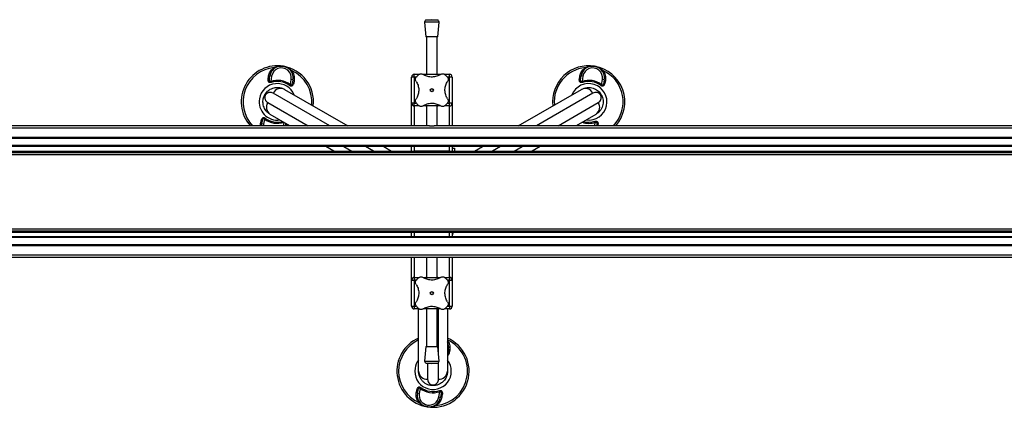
# Model space of a CAD drawing. Header units: millimetres. Extents: x -149 to 420, y 0 to 297.
# Tile 5 of 46: x 14 to 69, y 136 to 157. Entities that reach past the tile are written whole.
import ezdxf

# ---------------------------------------------------------------- set-up
doc = ezdxf.new("R2010")
doc.units = ezdxf.units.MM

msp = doc.modelspace()

# ---------------------------------------------------------------- linework, layer by layer
at = {"color": 7, "linetype": 'Continuous', "lineweight": 25}
for p, q in [((36.58943, 157.09578), (36.65193, 156.27659)), ((37.38943, 157.09578), (36.58943, 157.09578)), ((36.98943, 157.22659), (36.68153, 157.2031)), ((37.29733, 157.2031), (36.68153, 157.2031)), ((37.29733, 157.2031), (36.98943, 157.22659)), ((37.32693, 156.27659), (37.38943, 157.09578)), ((37.32693, 156.27659), (36.65193, 156.27659)), ((36.68943, 156.27659), (36.68943, 154.19864)), ((37.28943, 154.19864), (37.28943, 156.27659)), ((27.92345, 153.95321), (27.94073, 154.06987)), ((27.99881, 153.99471), (28.01844, 154.11226)), ((28.11707, 154.09579), (28.01844, 154.11226)), ((28.11707, 154.09579), (28.06877, 153.80656)), ((28.06877, 153.80656), (28.08809, 153.74716)), ((29.15375, 153.62538), (29.20205, 153.91461)), ((29.30068, 153.89813), (29.20205, 153.91461)), ((29.30068, 153.89813), (29.28105, 153.78059)), ((29.3604, 153.8328), (29.33884, 153.71685)), ((35.86443, 152.59864), (35.86443, 154.04864)), ((36.01443, 154.04864), (35.86443, 154.04864)), ((36.01443, 154.04864), (36.01443, 154.19864)), ((36.01443, 154.19864), (36.28934, 154.19864)), ((36.01443, 154.04864), (36.01443, 152.59864)), ((36.12946, 154.04864), (36.01443, 154.04864)), ((36.50551, 154.19864), (37.47305, 154.19864)), ((37.69206, 154.19864), (37.96443, 154.19864)), ((37.96443, 154.04864), (37.84931, 154.04864)), ((37.96443, 154.04864), (37.96443, 154.19864)), ((37.96443, 152.59864), (37.96443, 154.04864)), ((38.11443, 154.04864), (37.96443, 154.04864)), ((38.11443, 154.04864), (38.11443, 152.59864)), ((45.15735, 153.95321), (45.17464, 154.06987)), ((45.23271, 153.99471), (45.25234, 154.11226)), ((45.35098, 154.09579), (45.25234, 154.11226)), ((45.35098, 154.09579), (45.30268, 153.80656)), ((45.30268, 153.80656), (45.322, 153.74716)), ((46.38765, 153.62538), (46.43595, 153.91461)), ((46.53459, 153.89813), (46.43595, 153.91461)), ((46.53459, 153.89813), (46.51496, 153.78059)), ((46.5943, 153.8328), (46.57274, 153.71685)), ((28.8372, 153.36646), (32.33217, 151.34864)), ((29.11618, 153.57547), (29.15375, 153.62538)), ((41.77614, 151.34864), (45.2711, 153.36646)), ((46.35008, 153.57547), (46.38765, 153.62538)), ((27.77773, 153.05438), (27.74438, 153.07364)), ((31.33217, 151.34864), (28.20321, 153.15514)), ((45.90509, 153.15514), (42.77614, 151.34864)), ((46.33057, 153.05438), (46.36392, 153.07364)), ((27.90321, 152.63552), (30.13217, 151.34864)), ((36.01443, 152.59864), (35.86443, 152.59864)), ((35.86443, 151.34864), (35.86443, 152.59864)), ((36.01443, 152.44864), (36.01443, 152.59864)), ((36.01443, 152.59864), (36.12956, 152.59864)), ((36.2868, 152.44864), (36.01443, 152.44864)), ((36.01443, 152.44864), (36.01443, 151.34864)), ((37.47335, 152.44864), (36.50581, 152.44864)), ((36.68943, 152.44864), (36.68943, 151.34864)), ((37.28943, 151.34864), (37.28943, 152.44864)), ((37.96443, 152.44864), (37.68952, 152.44864)), ((37.8494, 152.59864), (37.96443, 152.59864)), ((38.11443, 152.59864), (37.96443, 152.59864)), ((37.96443, 152.44864), (37.96443, 152.59864)), ((37.96443, 151.34864), (37.96443, 152.44864)), ((38.11443, 152.59864), (38.11443, 151.34864)), ((43.97614, 151.34864), (46.20509, 152.63552)), ((27.514, 151.51447), (27.53556, 151.63042)), ((27.57372, 151.44914), (27.59335, 151.56669)), ((27.72065, 151.72189), (27.67235, 151.43267)), ((27.75822, 151.7718), (27.72065, 151.72189)), ((29.13217, 151.34864), (28.0372, 151.98082)), ((46.0711, 151.98082), (44.97614, 151.34864)), ((46.02021, 151.60012), (46.03953, 151.54071)), ((222.33943, 151.21171), (-148.36057, 151.21171)), ((36.86407, 151.34864), (4.2948, 151.34864)), ((27.56487, 151.34864), (27.57372, 151.44914)), ((27.67235, 151.43267), (27.57372, 151.44914)), ((27.67235, 151.43267), (27.66488, 151.34864)), ((28.77355, 151.34864), (28.80508, 151.53748)), ((28.87559, 151.35256), (28.87493, 151.34864)), ((28.95095, 151.39406), (28.94422, 151.34864)), ((36.86407, 151.34864), (37.1148, 151.34864)), ((69.68407, 151.34864), (37.1148, 151.34864)), ((46.00746, 151.34864), (46.03953, 151.54071)), ((46.1095, 151.35256), (46.10884, 151.34864)), ((46.18485, 151.39406), (46.17812, 151.34864)), ((222.33943, 150.69864), (-148.36057, 150.69864)), ((222.33943, 150.64864), (-148.36057, 150.64864)), ((222.33943, 150.24864), (-148.36057, 150.24864)), ((222.33943, 150.19864), (-148.36057, 150.19864)), ((-132.11057, 149.94864), (206.08943, 149.94864)), ((31.55704, 149.94864), (31.12402, 150.19864)), ((32.12402, 150.19864), (32.55704, 149.94864)), ((33.75704, 149.94864), (33.32402, 150.19864)), ((34.32402, 150.19864), (34.75704, 149.94864)), ((35.86443, 149.94864), (35.86443, 150.19864)), ((36.01443, 150.19864), (36.01443, 149.94864)), ((37.96443, 149.94864), (36.01443, 149.94864)), ((37.96443, 149.94864), (37.96443, 150.19864)), ((38.11443, 150.19864), (38.11443, 149.94864)), ((38.11443, 150.09864), (38.24262, 150.09864)), ((38.24262, 150.09864), (38.24262, 149.94864)), ((39.35127, 149.94864), (39.78428, 150.19864)), ((40.78428, 150.19864), (40.35127, 149.94864)), ((41.55127, 149.94864), (41.98428, 150.19864)), ((42.98428, 150.19864), (42.55127, 149.94864)), ((-132.11057, 149.87364), (206.08943, 149.87364)), ((-132.11057, 149.76114), (206.08943, 149.76114)), ((-132.11057, 145.63614), (206.08943, 145.63614)), ((222.33943, 145.19864), (-148.36057, 145.19864)), ((222.33943, 145.14864), (-148.36057, 145.14864)), ((-132.11057, 145.52364), (206.08943, 145.52364)), ((-132.11057, 145.44864), (206.08943, 145.44864)), ((35.86443, 145.19864), (35.86443, 145.44864)), ((36.01443, 145.44864), (36.01443, 145.19864)), ((36.01443, 145.44864), (37.96443, 145.44864)), ((37.96443, 145.19864), (37.96443, 145.44864)), ((38.11443, 145.44864), (38.11443, 145.19864)), ((38.11564, 145.29864), (38.11443, 145.29864)), ((38.11564, 145.44864), (38.11564, 145.29864)), ((38.14716, 145.29864), (38.11564, 145.29864)), ((38.14716, 145.29864), (38.14716, 145.44864)), ((38.14808, 145.44864), (38.14847, 145.3865)), ((38.14885, 145.44864), (38.14847, 145.3865)), ((222.33943, 144.74864), (-148.36057, 144.74864)), ((222.33943, 144.69864), (-148.36057, 144.69864)), ((222.33943, 144.18556), (-148.36057, 144.18556)), ((36.86407, 144.04864), (4.2948, 144.04864)), ((35.86443, 142.79864), (35.86443, 144.04864)), ((36.01443, 144.04864), (36.01443, 142.94864)), ((36.68943, 144.04864), (36.68943, 142.94864)), ((37.1148, 144.04864), (36.86407, 144.04864)), ((69.68407, 144.04864), (37.1148, 144.04864)), ((37.28943, 142.94864), (37.28943, 144.04864)), ((37.96443, 142.94864), (37.96443, 144.04864)), ((38.11443, 144.04864), (38.11443, 142.79864)), ((36.01443, 142.94864), (36.28934, 142.94864)), ((36.01443, 142.94864), (36.01443, 142.79864)), ((36.50551, 142.94864), (37.47305, 142.94864)), ((37.69206, 142.94864), (37.96443, 142.94864)), ((37.96443, 142.94864), (37.96443, 142.79864)), ((35.86443, 142.79864), (36.01443, 142.79864)), ((35.86443, 141.34864), (35.86443, 142.79864)), ((36.01443, 142.79864), (36.01443, 141.34864)), ((36.12946, 142.79864), (36.01443, 142.79864)), ((37.96443, 142.79864), (37.84931, 142.79864)), ((37.96443, 142.79864), (38.11443, 142.79864)), ((37.96443, 141.34864), (37.96443, 142.79864)), ((38.11443, 142.79864), (38.11443, 141.34864)), ((35.86443, 141.34864), (36.01443, 141.34864)), ((36.01443, 141.34864), (36.01443, 141.19864)), ((36.01443, 141.34864), (36.12956, 141.34864)), ((36.2868, 141.19864), (36.01443, 141.19864)), ((36.25415, 137.74864), (36.25415, 141.19864)), ((37.47335, 141.19864), (36.50581, 141.19864)), ((36.68943, 141.19864), (36.68943, 139.12068)), ((37.28943, 139.12068), (37.28943, 141.19864)), ((37.35415, 138.76391), (37.35415, 141.19864)), ((37.96443, 141.19864), (37.68952, 141.19864)), ((37.8494, 141.34864), (37.96443, 141.34864)), ((37.85415, 141.19864), (37.85415, 137.74864)), ((37.96443, 141.34864), (38.11443, 141.34864)), ((37.96443, 141.34864), (37.96443, 141.19864)), ((36.65193, 139.12068), (36.58943, 138.30149)), ((36.65193, 139.12068), (37.32693, 139.12068)), ((37.38943, 138.30149), (37.32693, 139.12068)), ((37.91763, 138.97313), (37.85415, 138.98374)), ((37.91763, 138.97313), (37.89801, 138.85559)), ((37.97735, 138.9078), (37.95579, 138.79185)), ((36.58943, 138.30149), (37.38943, 138.30149)), ((36.68153, 138.19417), (36.98943, 138.17068)), ((36.68153, 138.19417), (37.29733, 138.19417)), ((36.75415, 138.18863), (36.75415, 137.30525)), ((36.98943, 138.17068), (37.29733, 138.19417)), ((37.35415, 137.30525), (37.35415, 138.2174)), ((36.37517, 136.8468), (36.3376, 136.79689)), ((37.05415, 136.98715), (37.05415, 136.94864)), ((36.13095, 136.58947), (36.15251, 136.70542)), ((36.19067, 136.52414), (36.2103, 136.64169)), ((36.2893, 136.50767), (36.19067, 136.52414)), ((36.3376, 136.79689), (36.2893, 136.50767)), ((37.37428, 136.32648), (37.42258, 136.61571)), ((37.37428, 136.32648), (37.47291, 136.31001)), ((37.40326, 136.67512), (37.42258, 136.61571)), ((37.49254, 136.42756), (37.47291, 136.31001)), ((37.5679, 136.46906), (37.55062, 136.3524))]:
    msp.add_line(p, q, dxfattribs=at)
at = {"color": 7, "linetype": 'Continuous', "lineweight": 25, "flags": 128}
for points in [[(28.30439, 154.54958), (28.3004, 154.54788), (28.29564, 154.54747), (28.29019, 154.54836), (28.28413, 154.55054), (28.27754, 154.55396), (28.27054, 154.55859), (28.26322, 154.56435), (28.2557, 154.57115)], [(29.2254, 154.40922), (29.21607, 154.40523), (29.20728, 154.40216), (29.19916, 154.40006), (29.19182, 154.39896), (29.18537, 154.39887), (29.17993, 154.3998), (29.17556, 154.40174), (29.17234, 154.40464)], [(45.5383, 154.54958), (45.53431, 154.54788), (45.52955, 154.54747), (45.5241, 154.54836), (45.51803, 154.55054), (45.51145, 154.55396), (45.50444, 154.55859), (45.49713, 154.56435), (45.4896, 154.57115)], [(46.4593, 154.40922), (46.44998, 154.40523), (46.44119, 154.40216), (46.43306, 154.40006), (46.42572, 154.39896), (46.41928, 154.39887), (46.41384, 154.3998), (46.40947, 154.40174), (46.40625, 154.40464)], [(36.26595, 136.01306), (36.27528, 136.01704), (36.28407, 136.02011), (36.29219, 136.02221), (36.29953, 136.02331), (36.30598, 136.0234), (36.31142, 136.02247), (36.31579, 136.02054), (36.31901, 136.01763)], [(37.23565, 135.85112), (37.22813, 135.85792), (37.22081, 135.86368), (37.21381, 135.86831), (37.20722, 135.87174), (37.20116, 135.87391), (37.19571, 135.8748), (37.19095, 135.87439), (37.18696, 135.87269)]]:
    msp.add_lwpolyline(points, dxfattribs=at)
at = {"color": 7, "linetype": 'Continuous', "lineweight": 25}
for centre in [(36.98943, 153.32364), (36.98943, 142.07364)]:
    msp.add_circle(centre, 0.08764, dxfattribs=at)
for centre, radius, start, end in [((36.68914, 157.10339), 0.1, 94.362914, 184.362914), ((37.28972, 157.10339), 0.1, 355.637086, 85.637086), ((28.4372, 152.67364), 2, 80.519504, 221.490817), ((28.4372, 152.67364), 1.90617, 95.463794, 224.035965), ((28.65956, 154.0052), 0.65, 350.519504, 170.519504), ((28.65956, 154.0052), 0.55, 350.519504, 170.519504), ((28.4372, 152.67364), 2, 353.578178, 80.519504), ((28.4372, 152.67364), 1.90617, 354.814949, 65.575213), ((45.6711, 152.67364), 2, 80.519504, 186.421822), ((45.6711, 152.67364), 1.90617, 95.463794, 185.185051), ((45.89347, 154.0052), 0.65, 350.519504, 170.519504), ((45.89347, 154.0052), 0.55, 350.519504, 170.519504), ((45.6711, 152.67364), 2, 318.509183, 80.519504), ((45.6711, 152.67364), 1.90617, 315.964035, 65.575213), ((27.93395, 154.02331), 0.07088, 261.479276, 336.204179), ((27.95216, 154.14134), 0.07238, 260.917244, 336.30759), ((28.4372, 152.67364), 1.19133, 53.024606, 108.014402), ((28.4372, 152.67364), 1.12886, 53.024606, 108.014402), ((29.35168, 153.78656), 0.07088, 184.834828, 259.559732), ((29.37282, 153.90411), 0.07238, 184.731418, 260.121763), ((36.01443, 154.04864), 0.15, 90, 180), ((36.98943, 153.32364), 1.125, 130.225072, 139.774928), ((36.98943, 153.32364), 1.125, 40.225072, 49.774928), ((37.96443, 154.04864), 0.15, 0, 90), ((45.16786, 154.02331), 0.07088, 261.479276, 336.204179), ((45.18606, 154.14134), 0.07238, 260.917244, 336.30759), ((45.6711, 152.67364), 1.19133, 53.024606, 108.014402), ((45.6711, 152.67364), 1.12886, 53.024606, 108.014402), ((46.58559, 153.78656), 0.07088, 184.834828, 259.559732), ((46.60672, 153.90411), 0.07238, 184.731418, 260.121763), ((28.4372, 152.67364), 1.01196, 22.236699, 170.519504), ((28.62663, 152.94151), 0.47425, 63.640322, 153.227702), ((45.6711, 152.67364), 1.01196, 262.236699, 157.763301), ((45.48168, 152.94151), 0.47425, 26.772298, 116.359678), ((28.4372, 152.67364), 1.01196, 170.519504, 277.763301), ((28.29993, 152.37565), 0.47425, 146.772298, 236.359678), ((36.01443, 152.59864), 0.15, 180, 270), ((36.98943, 153.32364), 1.125, 220.225072, 229.774928), ((36.98943, 153.32364), 1.125, 310.225072, 319.774928), ((37.96443, 152.59864), 0.15, 270, 0), ((45.80838, 152.37565), 0.47425, 303.640322, 33.227702), ((27.52272, 151.56071), 0.07088, 4.834828, 79.559732), ((28.4372, 152.67364), 1.19133, 233.024606, 288.014402), ((28.4372, 152.67364), 1.12886, 233.024606, 284.872347), ((45.6711, 152.67364), 1.12886, 255.127653, 288.014402), ((27.50158, 151.44317), 0.07238, 4.731418, 80.121763), ((28.94045, 151.32396), 0.07088, 81.479276, 156.204179), ((45.6711, 152.67364), 1.19133, 252.184446, 288.014402), ((46.17435, 151.32396), 0.07088, 81.479276, 156.204179), ((36.04411, 145.37387), 2.10439, 357.951062, 0.343859), ((36.01443, 142.79864), 0.15, 90, 180), ((36.98943, 142.07364), 1.125, 130.225072, 139.774928), ((36.98943, 142.07364), 1.125, 40.225072, 49.774928), ((37.96443, 142.79864), 0.15, 0, 90), ((36.01443, 141.34864), 0.15, 180, 270), ((36.98943, 142.07364), 1.125, 220.225072, 229.774928), ((36.98943, 142.07364), 1.125, 310.225072, 319.774928), ((37.96443, 141.34864), 0.15, 270, 0), ((37.05415, 137.74864), 2, 113.578178, 260.519504), ((37.05415, 137.74864), 2, 260.519504, 66.421822), ((37.05415, 137.74864), 1.90617, 114.814949, 245.575213), ((37.05415, 137.74864), 1.90617, 275.463794, 65.185051), ((37.27651, 139.0802), 0.65, 350.519504, 27.292737), ((37.96863, 138.86156), 0.07088, 184.834828, 259.559732), ((37.98977, 138.97911), 0.07238, 184.731418, 260.121763), ((37.05415, 137.74864), 1.01196, 170.519504, 37.763301), ((37.05415, 137.74864), 1.01196, 142.236699, 170.519504), ((36.68914, 138.29388), 0.1, 175.637086, 265.637086), ((37.28972, 138.29388), 0.1, 274.362914, 4.362914), ((36.72745, 137.77875), 0.47425, 183.640322, 273.227702), ((37.38085, 137.77875), 0.47425, 266.772298, 356.359678), ((37.05415, 137.74864), 1.12886, 233.024606, 288.014402), ((36.11854, 136.51817), 0.07238, 4.731418, 80.121763), ((36.13967, 136.63571), 0.07088, 4.834828, 79.559732), ((36.83179, 136.41708), 0.65, 170.519504, 350.519504), ((36.83179, 136.41708), 0.55, 170.519504, 350.519504), ((37.05415, 137.74864), 1.19133, 233.024606, 288.014402), ((37.53919, 136.28093), 0.07238, 80.917244, 156.30759), ((37.5574, 136.39896), 0.07088, 81.479276, 156.204179)]:
    msp.add_arc(centre, radius, start, end, dxfattribs=at)
for points, knots in [([(27.94073, 154.06987), (27.94749, 154.10512), (27.9615, 154.17823), (28.00489, 154.28758), (28.06779, 154.3932), (28.14995, 154.49144), (28.2201, 154.54432), (28.2557, 154.57115)], [0, 0, 0, 0, 0.18733275, 0.388473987, 0.594016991, 0.794011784, 1, 1, 1, 1]), ([(28.2557, 154.57115), (28.29169, 154.58727), (28.36442, 154.61984), (28.47969, 154.64767), (28.59812, 154.66032), (28.69379, 154.65674), (28.74981, 154.64912), (28.76618, 154.64639), (28.76662, 154.64632)], [0, 0, 0, 0, 0.2205186, 0.44569041, 0.67274829, 0.90384734, 0.99743001, 1, 1, 1, 1]), ([(28.76662, 154.64632), (28.76706, 154.64625), (28.78343, 154.6435), (28.83855, 154.63258), (28.93018, 154.6049), (29.03778, 154.55474), (29.13804, 154.49081), (29.19629, 154.43641), (29.2254, 154.40922)], [0, 0, 0, 0, 0.002570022, 0.096153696, 0.325250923, 0.554310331, 0.777213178, 1, 1, 1, 1]), ([(29.2254, 154.40922), (29.25228, 154.36897), (29.30711, 154.2869), (29.35372, 154.15258), (29.37539, 154.01599), (29.37294, 153.90947), (29.36312, 153.84941), (29.3604, 153.8328)], [0, 0, 0, 0, 0.22376691, 0.45639837, 0.6809943, 0.91177223, 1, 1, 1, 1]), ([(45.17464, 154.06987), (45.1814, 154.10512), (45.19541, 154.17823), (45.2388, 154.28758), (45.30169, 154.3932), (45.38386, 154.49144), (45.45401, 154.54432), (45.4896, 154.57115)], [0, 0, 0, 0, 0.18733275, 0.38847399, 0.59401699, 0.79401178, 1, 1, 1, 1]), ([(45.4896, 154.57115), (45.52559, 154.58727), (45.59832, 154.61984), (45.7136, 154.64767), (45.83203, 154.66032), (45.9277, 154.65674), (45.98371, 154.64912), (46.00009, 154.64639), (46.00053, 154.64632)], [0, 0, 0, 0, 0.2205186, 0.44569041, 0.67274829, 0.90384734, 0.99743001, 1, 1, 1, 1]), ([(46.00053, 154.64632), (46.00097, 154.64625), (46.01734, 154.6435), (46.07245, 154.63258), (46.16409, 154.6049), (46.27169, 154.55474), (46.37195, 154.49081), (46.43019, 154.43641), (46.4593, 154.40922)], [0, 0, 0, 0, 0.002570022, 0.096153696, 0.325250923, 0.554310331, 0.777213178, 1, 1, 1, 1]), ([(46.4593, 154.40922), (46.48619, 154.36897), (46.54102, 154.2869), (46.58763, 154.15258), (46.60929, 154.01599), (46.60685, 153.90947), (46.59702, 153.84941), (46.5943, 153.8328)], [0, 0, 0, 0, 0.22376691, 0.45639837, 0.6809943, 0.91177223, 1, 1, 1, 1]), ([(28.08809, 153.74716), (28.07473, 153.7436), (28.04773, 153.73642), (28.00788, 153.73908), (27.9731, 153.75432), (27.94263, 153.78579), (27.91804, 153.84862), (27.91739, 153.90921), (27.92291, 153.94931), (27.92345, 153.95321)], [0, 0, 0, 0, 0.10498573, 0.21201023, 0.31190738, 0.43457509, 0.62328767, 0.96332226, 1, 1, 1, 1]), ([(28.06877, 153.80656), (28.06153, 153.80172), (28.05082, 153.79455), (28.03523, 153.79109), (28.02383, 153.79206), (28.01535, 153.79654), (28.00451, 153.80723), (27.99306, 153.83344), (27.98593, 153.89835), (27.99354, 153.9553), (27.99881, 153.99471)], [0, 0, 0, 0, 0.09136525, 0.13518159, 0.17135967, 0.21962148, 0.24640588, 0.35507913, 0.55366458, 1, 1, 1, 1]), ([(29.28105, 153.78059), (29.27362, 153.74313), (29.26326, 153.69088), (29.23715, 153.63237), (29.21852, 153.60715), (29.20198, 153.59882), (29.19226, 153.59729), (29.18347, 153.5988), (29.17137, 153.60487), (29.16165, 153.61436), (29.15558, 153.62283), (29.15375, 153.62538)], [0, 0, 0, 0, 0.42781978, 0.59680931, 0.74279575, 0.78873832, 0.8180494, 0.85914006, 0.88891799, 0.96662787, 1, 1, 1, 1]), ([(36.1169, 153.80986), (36.10582, 153.83069), (36.08362, 153.87242), (36.08069, 153.94539), (36.09881, 154.00728), (36.12169, 154.03826), (36.13048, 154.05015)], [0, 0, 0, 0, 0.28482414, 0.57045716, 0.83508046, 1, 1, 1, 1]), ([(36.1169, 153.80986), (36.13739, 153.77653), (36.1789, 153.70901), (36.22463, 153.59389), (36.25534, 153.46993), (36.26718, 153.34441), (36.26105, 153.21993), (36.2389, 153.10283), (36.20158, 152.99161), (36.15933, 152.90391), (36.12816, 152.85506), (36.1169, 152.83742)], [0, 0, 0, 0, 0.11925981, 0.24158658, 0.3609602, 0.48426569, 0.59620844, 0.71149815, 0.82228956, 0.93582475, 1, 1, 1, 1]), ([(36.26292, 154.18259), (36.28013, 154.19464), (36.31455, 154.21872), (36.37635, 154.2321), (36.44267, 154.22826), (36.48182, 154.2075), (36.50321, 154.19617)], [0, 0, 0, 0, 0.2331432, 0.46598224, 0.70829004, 1, 1, 1, 1]), ([(37.47565, 154.19617), (37.44185, 154.17545), (37.37425, 154.13403), (37.25855, 154.08799), (37.13497, 154.05779), (37.00892, 154.04578), (36.88515, 154.05224), (36.76759, 154.07438), (36.65703, 154.11176), (36.56932, 154.15397), (36.52085, 154.18491), (36.50321, 154.19617)], [0, 0, 0, 0, 0.12083278, 0.2415891, 0.36294631, 0.48426201, 0.59786508, 0.71149177, 0.82362919, 0.93582121, 1, 1, 1, 1]), ([(37.47565, 154.19617), (37.49649, 154.20725), (37.53822, 154.22945), (37.61119, 154.23238), (37.67307, 154.21426), (37.70405, 154.19137), (37.71595, 154.18259)], [0, 0, 0, 0, 0.28482414, 0.57045716, 0.83508046, 1, 1, 1, 1]), ([(37.86196, 152.83742), (37.84147, 152.87074), (37.79997, 152.93826), (37.75423, 153.05338), (37.72352, 153.17734), (37.71168, 153.30287), (37.71781, 153.42734), (37.73997, 153.54445), (37.77728, 153.65566), (37.81954, 153.74336), (37.85071, 153.79222), (37.86196, 153.80986)], [0, 0, 0, 0, 0.11925981, 0.24158658, 0.3609602, 0.48426569, 0.59620844, 0.71149815, 0.82228956, 0.93582475, 1, 1, 1, 1]), ([(37.84838, 154.05015), (37.86043, 154.03293), (37.88451, 153.99852), (37.89789, 153.93672), (37.89406, 153.8704), (37.8733, 153.83124), (37.86196, 153.80986)], [0, 0, 0, 0, 0.2331432, 0.46598224, 0.70829004, 1, 1, 1, 1]), ([(45.322, 153.74716), (45.30863, 153.7436), (45.28164, 153.73642), (45.24178, 153.73908), (45.207, 153.75432), (45.17653, 153.78579), (45.15195, 153.84862), (45.1513, 153.90921), (45.15682, 153.94931), (45.15735, 153.95321)], [0, 0, 0, 0, 0.10498573, 0.21201023, 0.31190738, 0.43457509, 0.62328767, 0.96332226, 1, 1, 1, 1]), ([(45.30268, 153.80656), (45.29544, 153.80172), (45.28473, 153.79455), (45.26913, 153.79109), (45.25774, 153.79206), (45.24926, 153.79654), (45.23842, 153.80723), (45.22697, 153.83344), (45.21983, 153.89835), (45.22744, 153.9553), (45.23271, 153.99471)], [0, 0, 0, 0, 0.09136525, 0.13518159, 0.17135967, 0.21962148, 0.24640588, 0.35507913, 0.55366458, 1, 1, 1, 1]), ([(46.51496, 153.78059), (46.50753, 153.74313), (46.49717, 153.69088), (46.47105, 153.63237), (46.45242, 153.60715), (46.43588, 153.59882), (46.42616, 153.59729), (46.41737, 153.5988), (46.40527, 153.60487), (46.39556, 153.61436), (46.38948, 153.62283), (46.38765, 153.62538)], [0, 0, 0, 0, 0.42781978, 0.59680931, 0.74279575, 0.78873832, 0.8180494, 0.85914006, 0.88891799, 0.96662787, 1, 1, 1, 1]), ([(27.74438, 153.07364), (27.7648, 153.1058), (27.80865, 153.1749), (27.90719, 153.27929), (28.03274, 153.37052), (28.17852, 153.43556), (28.32913, 153.47155), (28.48814, 153.47721), (28.66423, 153.45007), (28.77549, 153.39629), (28.8372, 153.36646)], [0, 0, 0, 0, 0.07961414, 0.17102031, 0.30387105, 0.42142047, 0.54319465, 0.6810293, 0.8230825, 1, 1, 1, 1]), ([(28.20321, 153.15514), (28.17192, 153.16993), (28.10936, 153.19949), (28.02121, 153.20288), (27.94807, 153.18922), (27.89314, 153.1673), (27.84372, 153.13465), (27.80346, 153.09442), (27.78559, 153.06661), (27.77773, 153.05438)], [0, 0, 0, 0, 0.26459111, 0.5288945, 0.65139049, 0.77356044, 0.88506117, 0.94946208, 1, 1, 1, 1]), ([(29.33884, 153.71685), (29.32908, 153.67935), (29.31507, 153.62552), (29.27222, 153.57056), (29.2355, 153.54688), (29.19565, 153.5415), (29.16038, 153.54908), (29.13385, 153.56271), (29.12004, 153.57269), (29.11618, 153.57547)], [0, 0, 0, 0, 0.3600266, 0.51681392, 0.67470995, 0.77308011, 0.86977971, 0.96362553, 1, 1, 1, 1]), ([(45.2711, 153.36646), (45.31959, 153.39076), (45.41794, 153.44005), (45.56884, 153.47148), (45.71412, 153.47632), (45.85555, 153.45679), (45.98943, 153.41223), (46.11206, 153.3453), (46.21016, 153.26879), (46.29722, 153.17781), (46.34111, 153.10927), (46.36392, 153.07364)], [0, 0, 0, 0, 0.14005904, 0.28407457, 0.39619614, 0.51064339, 0.63861476, 0.7328555, 0.83009823, 0.91166555, 1, 1, 1, 1]), ([(46.33057, 153.05438), (46.32318, 153.06607), (46.3145, 153.07981), (46.29519, 153.10361), (46.26908, 153.13015), (46.23119, 153.15743), (46.18398, 153.18075), (46.1084, 153.20247), (46.00955, 153.20363), (45.93994, 153.17132), (45.90509, 153.15514)], [0, 0, 0, 0, 0.04803079, 0.05640963, 0.11424562, 0.19744063, 0.2811665, 0.41275045, 0.70606187, 1, 1, 1, 1]), ([(46.57274, 153.71685), (46.56299, 153.67935), (46.54898, 153.62552), (46.50612, 153.57056), (46.46941, 153.54688), (46.42956, 153.5415), (46.39429, 153.54908), (46.36776, 153.56271), (46.35394, 153.57269), (46.35008, 153.57547)], [0, 0, 0, 0, 0.3600266, 0.51681392, 0.67470995, 0.77308011, 0.86977971, 0.96362553, 1, 1, 1, 1]), ([(28.0372, 151.98082), (27.99191, 152.01066), (27.90004, 152.07118), (27.79738, 152.18615), (27.72055, 152.30955), (27.66675, 152.44179), (27.6384, 152.58002), (27.63505, 152.71969), (27.65225, 152.8429), (27.68752, 152.96378), (27.72493, 153.03606), (27.74438, 153.07364)], [0, 0, 0, 0, 0.14005904, 0.28407457, 0.39619614, 0.51064339, 0.63861476, 0.7328555, 0.83009823, 0.91166555, 1, 1, 1, 1]), ([(27.77773, 153.05438), (27.7713, 153.04213), (27.76375, 153.02775), (27.75279, 152.99912), (27.74286, 152.96324), (27.73818, 152.91679), (27.74159, 152.86424), (27.76056, 152.78793), (27.80898, 152.70174), (27.87178, 152.65761), (27.90321, 152.63552)], [0, 0, 0, 0, 0.04803079, 0.05640963, 0.11424562, 0.19744063, 0.2811665, 0.41275045, 0.70606187, 1, 1, 1, 1]), ([(36.13048, 152.59712), (36.11843, 152.61434), (36.09435, 152.64875), (36.08097, 152.71055), (36.0848, 152.77688), (36.10556, 152.81603), (36.1169, 152.83742)], [0, 0, 0, 0, 0.2331432, 0.46598224, 0.70829004, 1, 1, 1, 1]), ([(37.86196, 152.83742), (37.87304, 152.81658), (37.89524, 152.77485), (37.89817, 152.70188), (37.88005, 152.64), (37.85717, 152.60902), (37.84838, 152.59712)], [0, 0, 0, 0, 0.28482414, 0.57045716, 0.83508046, 1, 1, 1, 1]), ([(46.36392, 153.07364), (46.38157, 153.03987), (46.41948, 152.96734), (46.46062, 152.82982), (46.47686, 152.67546), (46.46029, 152.51669), (46.41616, 152.36827), (46.34155, 152.22773), (46.23001, 152.08881), (46.1278, 152.01934), (46.0711, 151.98082)], [0, 0, 0, 0, 0.07961414, 0.17102031, 0.30387105, 0.42142047, 0.54319465, 0.6810293, 0.8230825, 1, 1, 1, 1]), ([(46.20509, 152.63552), (46.23355, 152.65523), (46.29043, 152.69463), (46.33744, 152.76927), (46.36218, 152.83944), (46.37066, 152.89798), (46.3671, 152.9571), (46.35238, 153.01208), (46.33723, 153.04146), (46.33057, 153.05438)], [0, 0, 0, 0, 0.26459111, 0.5288945, 0.65139049, 0.77356044, 0.88506117, 0.94946208, 1, 1, 1, 1]), ([(36.50321, 152.45111), (36.48237, 152.44002), (36.44064, 152.41783), (36.36768, 152.41489), (36.30579, 152.43301), (36.27481, 152.4559), (36.26292, 152.46468)], [0, 0, 0, 0, 0.28482414, 0.57045716, 0.83508046, 1, 1, 1, 1]), ([(36.50321, 152.45111), (36.53702, 152.47182), (36.60461, 152.51324), (36.72031, 152.55929), (36.84389, 152.58948), (36.96995, 152.60149), (37.09371, 152.59503), (37.21127, 152.57289), (37.32183, 152.53552), (37.40954, 152.49331), (37.45801, 152.46237), (37.47565, 152.45111)], [0, 0, 0, 0, 0.12083278, 0.2415891, 0.36294631, 0.48426201, 0.59786508, 0.71149177, 0.82362919, 0.93582121, 1, 1, 1, 1]), ([(36.68943, 152.43185), (36.68344, 152.43317), (36.65783, 152.43882), (36.64588, 152.44385), (36.65224, 152.44506), (36.65239, 152.44509)], [0, 0, 0, 0, 0.229621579, 0.981734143, 1, 1, 1, 1]), ([(37.32276, 152.44453), (37.32381, 152.444), (37.32803, 152.44191), (37.31427, 152.43638), (37.29103, 152.43173), (37.28943, 152.43141)], [0, 0, 0, 0, 0.23651302, 0.94740052, 1, 1, 1, 1]), ([(37.71595, 152.46468), (37.69873, 152.45264), (37.66431, 152.42856), (37.60251, 152.41517), (37.53619, 152.41901), (37.49704, 152.43977), (37.47565, 152.45111)], [0, 0, 0, 0, 0.2331432, 0.46598224, 0.70829004, 1, 1, 1, 1]), ([(27.53556, 151.63042), (27.54532, 151.66792), (27.55932, 151.72176), (27.60218, 151.77672), (27.63889, 151.80039), (27.67875, 151.80577), (27.71401, 151.7982), (27.74055, 151.78456), (27.75436, 151.77458), (27.75822, 151.7718)], [0, 0, 0, 0, 0.3600266, 0.51681392, 0.67470995, 0.77308011, 0.86977971, 0.96362553, 1, 1, 1, 1]), ([(27.59335, 151.56669), (27.60077, 151.60414), (27.61114, 151.65639), (27.63725, 151.7149), (27.65588, 151.74012), (27.67242, 151.74845), (27.68214, 151.74998), (27.69093, 151.74847), (27.70303, 151.7424), (27.71274, 151.73292), (27.71882, 151.72444), (27.72065, 151.72189)], [0, 0, 0, 0, 0.42781978, 0.59680931, 0.74279575, 0.78873832, 0.8180494, 0.85914006, 0.88891799, 0.96662787, 1, 1, 1, 1]), ([(46.02021, 151.60012), (46.03358, 151.60367), (46.06057, 151.61086), (46.10043, 151.60819), (46.13521, 151.59296), (46.16568, 151.56148), (46.19026, 151.49865), (46.19091, 151.43806), (46.18539, 151.39797), (46.18485, 151.39406)], [0, 0, 0, 0, 0.10498573, 0.21201023, 0.31190738, 0.43457509, 0.62328767, 0.96332226, 1, 1, 1, 1]), ([(46.03953, 151.54071), (46.04677, 151.54555), (46.05748, 151.55272), (46.07308, 151.55618), (46.08447, 151.55521), (46.09295, 151.55073), (46.10379, 151.54005), (46.11524, 151.51383), (46.12238, 151.44893), (46.11476, 151.39198), (46.1095, 151.35256)], [0, 0, 0, 0, 0.09136525, 0.13518159, 0.17135967, 0.21962148, 0.24640588, 0.35507913, 0.55366458, 1, 1, 1, 1]), ([(27.50365, 151.34864), (27.50298, 151.38762), (27.502, 151.44394), (27.51118, 151.49788), (27.514, 151.51447)], [0, 0, 0, 0, 0.69224079, 1, 1, 1, 1]), ([(28.88135, 151.49345), (28.88266, 151.4857), (28.89035, 151.44026), (28.88228, 151.39232), (28.87559, 151.35256)], [0, 0, 0, 0, 0.170532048, 1, 1, 1, 1]), ([(28.95057, 151.45348), (28.95234, 151.43769), (28.95454, 151.41809), (28.95153, 151.39797), (28.95095, 151.39406)], [0, 0, 0, 0, 0.8055602, 1, 1, 1, 1]), ([(36.26292, 142.93259), (36.28013, 142.94464), (36.31455, 142.96872), (36.37635, 142.9821), (36.44267, 142.97826), (36.48182, 142.9575), (36.50321, 142.94617)], [0, 0, 0, 0, 0.2331432, 0.46598224, 0.70829004, 1, 1, 1, 1]), ([(37.47565, 142.94617), (37.44185, 142.92545), (37.37425, 142.88403), (37.25855, 142.83799), (37.13497, 142.80779), (37.00892, 142.79578), (36.88515, 142.80224), (36.76759, 142.82438), (36.65703, 142.86176), (36.56932, 142.90397), (36.52085, 142.93491), (36.50321, 142.94617)], [0, 0, 0, 0, 0.12083278, 0.2415891, 0.36294631, 0.48426201, 0.59786508, 0.71149177, 0.82362919, 0.93582121, 1, 1, 1, 1]), ([(36.65611, 142.95275), (36.65505, 142.95327), (36.65083, 142.95537), (36.66459, 142.96089), (36.68783, 142.96554), (36.68943, 142.96586)], [0, 0, 0, 0, 0.23651302, 0.94740052, 1, 1, 1, 1]), ([(37.28943, 142.96542), (37.29542, 142.9641), (37.32103, 142.95846), (37.33298, 142.95343), (37.32663, 142.95221), (37.32648, 142.95218)], [0, 0, 0, 0, 0.22962158, 0.98173414, 1, 1, 1, 1]), ([(37.47565, 142.94617), (37.49649, 142.95725), (37.53822, 142.97945), (37.61119, 142.98238), (37.67307, 142.96426), (37.70405, 142.94137), (37.71595, 142.93259)], [0, 0, 0, 0, 0.28482414, 0.57045716, 0.83508046, 1, 1, 1, 1]), ([(36.1169, 142.55986), (36.10582, 142.58069), (36.08362, 142.62242), (36.08069, 142.69539), (36.09881, 142.75728), (36.12169, 142.78826), (36.13048, 142.80015)], [0, 0, 0, 0, 0.28482414, 0.57045716, 0.83508046, 1, 1, 1, 1]), ([(36.1169, 142.55986), (36.13739, 142.52653), (36.1789, 142.45901), (36.22463, 142.34389), (36.25534, 142.21993), (36.26718, 142.09441), (36.26105, 141.96993), (36.2389, 141.85283), (36.20158, 141.74161), (36.15933, 141.65391), (36.12816, 141.60506), (36.1169, 141.58742)], [0, 0, 0, 0, 0.11925981, 0.24158658, 0.3609602, 0.48426569, 0.59620844, 0.71149815, 0.82228956, 0.93582475, 1, 1, 1, 1]), ([(37.86196, 141.58742), (37.84147, 141.62074), (37.79997, 141.68826), (37.75423, 141.80338), (37.72352, 141.92734), (37.71168, 142.05287), (37.71781, 142.17734), (37.73997, 142.29445), (37.77728, 142.40566), (37.81954, 142.49336), (37.85071, 142.54222), (37.86196, 142.55986)], [0, 0, 0, 0, 0.11925981, 0.24158658, 0.3609602, 0.48426569, 0.59620844, 0.71149815, 0.82228956, 0.93582475, 1, 1, 1, 1]), ([(37.84838, 142.80015), (37.86043, 142.78293), (37.88451, 142.74852), (37.89789, 142.68672), (37.89406, 142.6204), (37.8733, 142.58124), (37.86196, 142.55986)], [0, 0, 0, 0, 0.2331432, 0.46598224, 0.70829004, 1, 1, 1, 1]), ([(36.13048, 141.34712), (36.11843, 141.36434), (36.09435, 141.39875), (36.08097, 141.46055), (36.0848, 141.52688), (36.10556, 141.56603), (36.1169, 141.58742)], [0, 0, 0, 0, 0.2331432, 0.46598224, 0.70829004, 1, 1, 1, 1]), ([(36.50321, 141.20111), (36.48237, 141.19002), (36.44064, 141.16783), (36.36768, 141.16489), (36.30579, 141.18301), (36.27481, 141.2059), (36.26292, 141.21468)], [0, 0, 0, 0, 0.28482414, 0.57045716, 0.83508046, 1, 1, 1, 1]), ([(36.50321, 141.20111), (36.53702, 141.22182), (36.60461, 141.26324), (36.72031, 141.30929), (36.84389, 141.33948), (36.96995, 141.35149), (37.09371, 141.34503), (37.21127, 141.32289), (37.32183, 141.28552), (37.40954, 141.24331), (37.45801, 141.21237), (37.47565, 141.20111)], [0, 0, 0, 0, 0.12083278, 0.2415891, 0.36294631, 0.48426201, 0.59786508, 0.71149177, 0.82362919, 0.93582121, 1, 1, 1, 1]), ([(37.71595, 141.21468), (37.69873, 141.20264), (37.66431, 141.17856), (37.60251, 141.16517), (37.53619, 141.16901), (37.49704, 141.18977), (37.47565, 141.20111)], [0, 0, 0, 0, 0.2331432, 0.46598224, 0.70829004, 1, 1, 1, 1]), ([(37.86196, 141.58742), (37.87304, 141.56658), (37.89524, 141.52485), (37.89817, 141.45188), (37.88005, 141.39), (37.85717, 141.35902), (37.84838, 141.34712)], [0, 0, 0, 0, 0.28482414, 0.57045716, 0.83508046, 1, 1, 1, 1]), ([(37.85415, 139.46492), (37.87667, 139.43096), (37.92699, 139.35512), (37.97053, 139.22754), (37.99238, 139.091), (37.98989, 138.98447), (37.98007, 138.92441), (37.97735, 138.9078)], [0, 0, 0, 0, 0.195432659, 0.436555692, 0.669349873, 0.908551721, 1, 1, 1, 1]), ([(37.89801, 138.85559), (37.89111, 138.81784), (37.88185, 138.76709), (37.8598, 138.72276), (37.85415, 138.7114)], [0, 0, 0, 0, 0.7436741, 1, 1, 1, 1]), ([(37.95579, 138.79185), (37.94578, 138.75473), (37.93142, 138.70145), (37.89223, 138.64707), (37.86579, 138.63386), (37.85415, 138.62805)], [0, 0, 0, 0, 0.56252854, 0.80750305, 1, 1, 1, 1]), ([(37.05415, 136.94864), (37.01609, 136.95024), (36.93432, 136.95367), (36.79465, 136.98681), (36.65286, 137.04992), (36.52364, 137.14365), (36.41717, 137.25609), (36.33277, 137.39097), (36.26822, 137.55703), (36.25917, 137.68028), (36.25415, 137.74864)], [0, 0, 0, 0, 0.07961414, 0.17102031, 0.30387105, 0.42142047, 0.54319465, 0.6810293, 0.8230825, 1, 1, 1, 1]), ([(37.85415, 137.74864), (37.85095, 137.69449), (37.84447, 137.58467), (37.79624, 137.43828), (37.72779, 137.31004), (37.64016, 137.19733), (37.53463, 137.10367), (37.41535, 137.03093), (37.30004, 136.98422), (37.17772, 136.95432), (37.09642, 136.95058), (37.05415, 136.94864)], [0, 0, 0, 0, 0.140059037, 0.28407457, 0.396196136, 0.51064339, 0.638614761, 0.732855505, 0.830098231, 0.911665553, 1, 1, 1, 1]), ([(36.15251, 136.70542), (36.16227, 136.74292), (36.17628, 136.79676), (36.21913, 136.85172), (36.25585, 136.87539), (36.2957, 136.88077), (36.33097, 136.8732), (36.3575, 136.85956), (36.37132, 136.84958), (36.37517, 136.8468)], [0, 0, 0, 0, 0.3600266, 0.51681392, 0.67470995, 0.77308011, 0.86977971, 0.96362553, 1, 1, 1, 1]), ([(36.75415, 137.30525), (36.75699, 137.27075), (36.76267, 137.20179), (36.8038, 137.12376), (36.85221, 137.06724), (36.89866, 137.03063), (36.95164, 137.00416), (37.00661, 136.98941), (37.03963, 136.98784), (37.05415, 136.98715)], [0, 0, 0, 0, 0.26459111, 0.5288945, 0.65139049, 0.77356044, 0.88506117, 0.94946208, 1, 1, 1, 1]), ([(37.05415, 136.98715), (37.06797, 136.9877), (37.08421, 136.98835), (37.11448, 136.99318), (37.15052, 137.00252), (37.19309, 137.0217), (37.23689, 137.05092), (37.29349, 137.10551), (37.34392, 137.19053), (37.35074, 137.26698), (37.35415, 137.30525)], [0, 0, 0, 0, 0.04803079, 0.05640963, 0.11424562, 0.19744063, 0.2811665, 0.41275045, 0.70606187, 1, 1, 1, 1]), ([(36.26595, 136.01306), (36.23907, 136.0533), (36.18424, 136.13538), (36.13763, 136.26969), (36.11596, 136.40628), (36.11841, 136.5128), (36.12824, 136.57286), (36.13095, 136.58947)], [0, 0, 0, 0, 0.22376691, 0.45639837, 0.6809943, 0.91177223, 1, 1, 1, 1]), ([(36.2103, 136.64169), (36.21773, 136.67914), (36.22809, 136.73139), (36.2542, 136.7899), (36.27283, 136.81512), (36.28938, 136.82345), (36.29909, 136.82498), (36.30788, 136.82347), (36.31998, 136.8174), (36.3297, 136.80792), (36.33578, 136.79944), (36.3376, 136.79689)], [0, 0, 0, 0, 0.42781978, 0.59680931, 0.74279575, 0.78873832, 0.8180494, 0.85914006, 0.88891799, 0.96662787, 1, 1, 1, 1]), ([(37.55062, 136.3524), (37.54386, 136.31715), (37.52985, 136.24405), (37.48646, 136.13469), (37.42356, 136.02908), (37.3414, 135.93084), (37.27125, 135.87795), (37.23565, 135.85112)], [0, 0, 0, 0, 0.18733275, 0.38847399, 0.59401699, 0.79401178, 1, 1, 1, 1]), ([(37.40326, 136.67512), (37.41662, 136.67867), (37.44362, 136.68586), (37.48347, 136.68319), (37.51825, 136.66796), (37.54873, 136.63648), (37.57331, 136.57365), (37.57396, 136.51306), (37.56844, 136.47297), (37.5679, 136.46906)], [0, 0, 0, 0, 0.10498573, 0.21201023, 0.31190738, 0.43457509, 0.62328767, 0.96332226, 1, 1, 1, 1]), ([(37.42258, 136.61571), (37.42982, 136.62055), (37.44053, 136.62772), (37.45612, 136.63118), (37.46752, 136.63021), (37.476, 136.62573), (37.48684, 136.61505), (37.49829, 136.58883), (37.50542, 136.52393), (37.49781, 136.46698), (37.49254, 136.42756)], [0, 0, 0, 0, 0.09136525, 0.13518159, 0.17135967, 0.21962148, 0.24640588, 0.35507913, 0.55366458, 1, 1, 1, 1]), ([(36.72473, 135.77595), (36.72429, 135.77603), (36.70792, 135.77877), (36.6528, 135.78969), (36.56117, 135.81738), (36.45357, 135.86753), (36.35331, 135.93147), (36.29507, 135.98586), (36.26595, 136.01306)], [0, 0, 0, 0, 0.00257002, 0.0961537, 0.32525092, 0.55431033, 0.77721318, 1, 1, 1, 1]), ([(37.23565, 135.85112), (37.19967, 135.83501), (37.12693, 135.80243), (37.01166, 135.7746), (36.89323, 135.76195), (36.79756, 135.76554), (36.74154, 135.77315), (36.72517, 135.77588), (36.72473, 135.77595)], [0, 0, 0, 0, 0.2205186, 0.44569041, 0.67274829, 0.90384734, 0.99743001, 1, 1, 1, 1])]:
    msp.add_open_spline(points, degree=3, knots=knots, dxfattribs=at)

doc.saveas('drawing.dxf')
